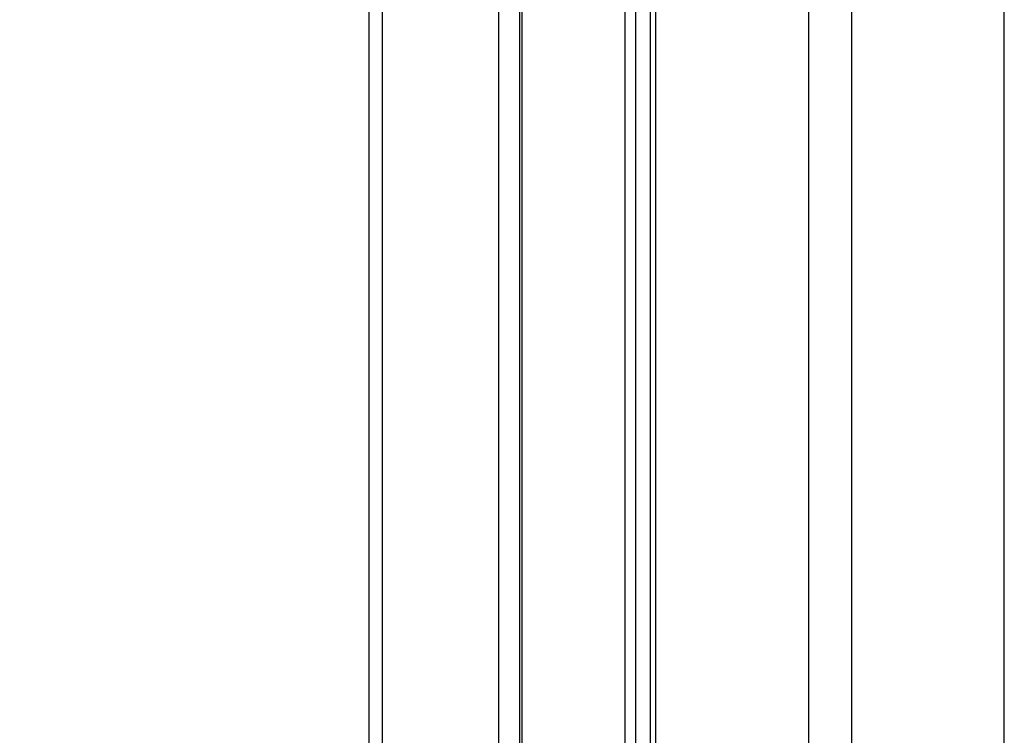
# Paper-space layout '3M DUO Surface Plate' of a CAD drawing. Header units: millimetres. Extents: x 10 to 10348, y 20 to 7979.
# Tile 28 of 117: x 3497 to 3626, y 2873 to 2966. Entities that reach past the tile are written whole.
import ezdxf

# ---------------------------------------------------------------- set-up
doc = ezdxf.new("R2010")
doc.units = ezdxf.units.MM
doc.layers.add('COMPONENT_GEOMETRY', color=7, linetype='Continuous')
doc.styles.add('SLDTEXTSTYLE0', font='TXT', dxfattribs={"width": 0.75})
doc.dimstyles.new('SLDDIMSTYLE0', dxfattribs={"dimtxt": 75, "dimasz": 3.302, "dimexe": 0, "dimexo": 0.0625, "dimgap": 18.75, "dimtad": 0, "dimtih": 1, "dimtoh": 1, "dimdec": 1, "dimrnd": 1e-09, "dimzin": 12, "dimdsep": 46, "dimtxsty": 'SLDTEXTSTYLE0', "dimsah": 1, "dimcen": 0.09, "dimadec": 0, "dimazin": 3, "dimtfac": 1, "dimtdec": 1, "dimtofl": 0, "dimtmove": 0, "dimatfit": 3, "dimfxl": 1, "dimfrac": 2, "dimtolj": 1, "dimtzin": 12, "dimarcsym": 0})

# ---------------------------------------------------------------- blocks, each defined once
blk = doc.blocks.new('_D_14')
at = {"layer": 'COMPONENT_GEOMETRY', "color": 7}
for p, q in [((3604.47, 3861.9), (417.28, 3861.9)), ((420.45, 3861.9), (420.45, 2461.18)), ((420.45, 941.4), (420.45, 2342.12)), ((3455.96, 941.4), (417.28, 941.4))]:
    blk.add_line(p, q, dxfattribs=at)
for points in [[(420.45, 3861.9), (419.94, 3858.6), (420.96, 3858.6)], [(420.45, 941.4), (420.96, 944.7), (419.94, 944.7)]]:
    blk.add_solid(points, dxfattribs=at)
at = {"layer": 'COMPONENT_GEOMETRY', "color": 7, "insert": (268.06, 2438.8), "char_height": 75, "attachment_point": 1, "style": 'SLDTEXTSTYLE0'}
blk.add_mtext('2920.5', dxfattribs=at)

psp = doc.layouts.new('3M DUO Surface Plate')

# ---------------------------------------------------------------- linework, layer by layer
at = {"color": 8, "linetype": 'Continuous', "lineweight": 25}
for p, q in [((3600.2, 977.9), (3600.2, 3851.9)), ((3605.74, 3851.9), (3605.74, 977.9)), ((3625.72, 977.9), (3625.72, 3851.9)), ((3544.46, 3086.43), (3544.46, 2834)), ((3559.7, 2835.75), (3559.7, 3086.43)), ((3562.71, 3086.43), (3562.71, 2837.33)), ((3576.18, 2835.05), (3576.18, 3086.43)), ((3577.57, 3086.43), (3577.57, 2833.59)), ((3580.15, 3086.43), (3580.15, 2829.73))]:
    psp.add_line(p, q, dxfattribs=at)
at = {"color": 7, "linetype": 'Continuous', "lineweight": 25}
for p, q in [((3542.78, 2834.1), (3542.78, 3086.43)), ((3562.41, 3086.43), (3562.41, 2837.22)), ((3579.46, 3086.43), (3579.46, 2831.01))]:
    psp.add_line(p, q, dxfattribs=at)

# ---------------------------------------------------------------- dimensions: what is measured, and where the dimension line sits
at = {"layer": 'COMPONENT_GEOMETRY', "color": 7}
dim = psp.add_linear_dim(base=(420.45, 941.4), p1=(3605.74, 3861.9), p2=(3457.23, 941.4), angle=90, dimstyle='SLDDIMSTYLE0', dxfattribs=at)
dim.commit()
dim.dimension.update_dxf_attribs({"geometry": '_D_14', "text_midpoint": (420.45, 2401.65), "dimtype": 160})

doc.saveas('drawing.dxf')
